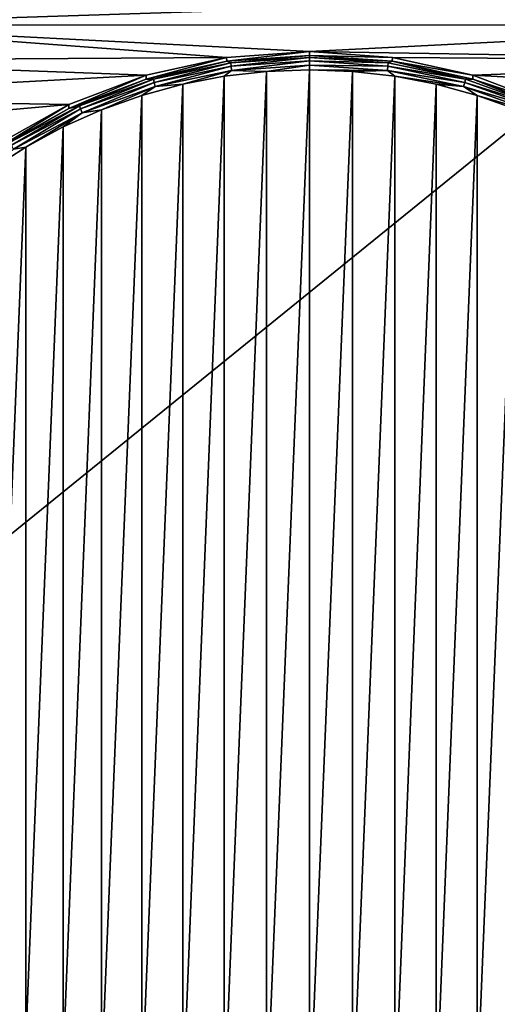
# Model space of a CAD drawing. Header units: metres. Extents: x -134 to 34, y -216 to -20.
# Tile 7 of 72: x -105 to -97, y -203 to -186. Entities that reach past the tile are written whole.
import ezdxf

# ---------------------------------------------------------------- set-up
doc = ezdxf.new("R2010")
doc.units = ezdxf.units.M
doc.layers.add('solid_ORA_A175_SW0003', color=7, linetype='CONTINUOUS')

msp = doc.modelspace()

# ---------------------------------------------------------------- linework, layer by layer
at = {"layer": 'solid_ORA_A175_SW0003'}
for points in [[(-118.5, -205.517151, 13.180001), (-81.5, -205.517151, 13.180001), (-81.5, -175.5159, 13.180001)], [(-118.5, -175.5159, 13.180001), (-118.5, -205.517151, 13.180001), (-81.5, -175.5159, 13.180001)], [(-91.88562, -185.429138, -4.523074), (-108.803772, -185.985733, -4.373936), (-108.110023, -185.425888, -4.523945)], [(-91.88562, -185.429138, -4.523074), (-91.192039, -185.989334, -4.372971), (-108.803772, -185.985733, -4.373936)], [(-101.40612, -186.539902, -4.225448), (-109.457626, -186.591141, -4.211718), (-108.803772, -185.985733, -4.373936)], [(-100, -186.437454, -4.252898), (-108.803772, -185.985733, -4.373936), (-91.192039, -185.989334, -4.372971)], [(-100, -186.437454, -4.252898), (-101.40612, -186.539902, -4.225448), (-108.803772, -185.985733, -4.373936)], [(-100, -186.437454, -4.252898), (-91.192039, -185.989334, -4.372971), (-90.53849, -186.595001, -4.210681)], [(-101.40612, -186.539902, -4.225448), (-102.76931, -186.840866, -4.144803), (-109.457626, -186.591141, -4.211718)], [(-102.770691, -186.905548, -4.386293), (-102.76931, -186.840866, -4.144803), (-101.40612, -186.539902, -4.225448)], [(-101.400993, -186.603577, -4.467206), (-102.770691, -186.905548, -4.386293), (-101.40612, -186.539902, -4.225448)], [(-101.400993, -186.603577, -4.467206), (-101.40612, -186.539902, -4.225448), (-100, -186.437454, -4.252898)], [(-101.400993, -186.603577, -4.467206), (-100, -186.437454, -4.252898), (-100, -186.502151, -4.49438)], [(-101.335602, -186.628845, -4.53952), (-101.400993, -186.603577, -4.467206), (-100, -186.502151, -4.49438)], [(-101.335602, -186.628845, -4.53952), (-100, -186.502151, -4.49438), (-100, -186.536575, -4.564243)], [(-101.335602, -186.628845, -4.53952), (-100, -186.536575, -4.564243), (-101.32943, -186.687119, -4.591172)], [(-101.32943, -186.687119, -4.591172), (-100, -186.536575, -4.564243), (-100, -186.595276, -4.615782)], [(-98.59388, -186.539902, -4.225448), (-100, -186.437454, -4.252898), (-90.53849, -186.595001, -4.210681)], [(-100, -186.502151, -4.49438), (-100, -186.437454, -4.252898), (-98.59388, -186.539902, -4.225448)], [(-98.599007, -186.603577, -4.467206), (-100, -186.502151, -4.49438), (-98.59388, -186.539902, -4.225448)], [(-100, -186.536575, -4.564243), (-100, -186.502151, -4.49438), (-98.599007, -186.603577, -4.467206)], [(-100, -186.536575, -4.564243), (-98.599007, -186.603577, -4.467206), (-98.664398, -186.628845, -4.53952)], [(-100, -186.536575, -4.564243), (-98.664398, -186.628845, -4.53952), (-100, -186.595276, -4.615782)], [(-98.599007, -186.603577, -4.467206), (-98.59388, -186.539902, -4.225448), (-97.23069, -186.840866, -4.144803)], [(-97.23069, -186.840866, -4.144803), (-98.59388, -186.539902, -4.225448), (-90.53849, -186.595001, -4.210681)], [(-102.76931, -186.840866, -4.144803), (-110.061691, -187.234497, -4.03933), (-109.457626, -186.591141, -4.211718)], [(-102.644012, -186.903778, -4.465853), (-102.770691, -186.905548, -4.386293), (-101.400993, -186.603577, -4.467206)], [(-102.644012, -186.903778, -4.465853), (-101.400993, -186.603577, -4.467206), (-101.335602, -186.628845, -4.53952)], [(-102.644012, -186.903778, -4.465853), (-101.335602, -186.628845, -4.53952), (-102.631798, -186.960785, -4.517846)], [(-101.335602, -186.628845, -4.53952), (-101.32943, -186.687119, -4.591172), (-102.631798, -186.960785, -4.517846)], [(-102.631798, -186.960785, -4.517846), (-101.32943, -186.687119, -4.591172), (-102.613503, -187.032196, -4.54365)], [(-101.32943, -186.687119, -4.591172), (-101.32019, -186.760437, -4.616467), (-102.613503, -187.032196, -4.54365)], [(-101.32943, -186.687119, -4.591172), (-100, -186.595276, -4.615782), (-101.32019, -186.760437, -4.616467)], [(-101.32019, -186.760437, -4.616467), (-100, -186.595276, -4.615782), (-100, -186.669235, -4.640905)], [(-101.32019, -186.760437, -4.616467), (-100, -186.669235, -4.640905), (-100.728615, -186.775711, -4.628137)], [(-100, -186.669235, -4.640905), (-100, -186.747101, -4.635801), (-100.728615, -186.775711, -4.628137)], [(-100, -186.595276, -4.615782), (-98.67057, -186.687119, -4.591172), (-100, -186.669235, -4.640905)], [(-98.664398, -186.628845, -4.53952), (-98.67057, -186.687119, -4.591172), (-100, -186.595276, -4.615782)], [(-100, -186.669235, -4.640905), (-98.67981, -186.760437, -4.616467), (-100, -186.747101, -4.635801)], [(-98.67057, -186.687119, -4.591172), (-98.67981, -186.760437, -4.616467), (-100, -186.669235, -4.640905)], [(-98.67057, -186.687119, -4.591172), (-97.368202, -186.960785, -4.517846), (-98.67981, -186.760437, -4.616467)], [(-98.664398, -186.628845, -4.53952), (-97.355988, -186.903778, -4.465853), (-98.67057, -186.687119, -4.591172)], [(-97.355988, -186.903778, -4.465853), (-97.368202, -186.960785, -4.517846), (-98.67057, -186.687119, -4.591172)], [(-98.664398, -186.628845, -4.53952), (-98.599007, -186.603577, -4.467206), (-97.355988, -186.903778, -4.465853)], [(-97.229309, -186.905548, -4.386293), (-98.599007, -186.603577, -4.467206), (-97.23069, -186.840866, -4.144803)], [(-97.355988, -186.903778, -4.465853), (-98.599007, -186.603577, -4.467206), (-97.229309, -186.905548, -4.386293)], [(-97.23069, -186.840866, -4.144803), (-90.53849, -186.595001, -4.210681), (-89.934761, -187.238556, -4.038245)], [(-102.76931, -186.840866, -4.144803), (-104.078506, -187.336624, -4.011965), (-110.061691, -187.234497, -4.03933)], [(-104.078499, -187.401321, -4.253448), (-104.078506, -187.336624, -4.011965), (-102.76931, -186.840866, -4.144803)], [(-102.770691, -186.905548, -4.386293), (-104.078499, -187.401321, -4.253448), (-102.76931, -186.840866, -4.144803)], [(-102.613503, -187.032196, -4.54365), (-101.32019, -186.760437, -4.616467), (-102.148132, -186.992767, -4.569978)], [(-101.32019, -186.760437, -4.616467), (-101.444618, -186.85759, -4.606199), (-102.148132, -186.992767, -4.569978)], [(-102.148125, -204.27449, 0.060647), (-102.148132, -186.992767, -4.569978), (-101.444618, -186.85759, -4.606199)], [(-101.444618, -204.409668, 0.096868), (-102.148125, -204.27449, 0.060647), (-101.444618, -186.85759, -4.606199)], [(-101.32019, -186.760437, -4.616467), (-100.728615, -186.775711, -4.628137), (-101.444618, -186.85759, -4.606199)], [(-101.444618, -204.409668, 0.096868), (-101.444618, -186.85759, -4.606199), (-100.728615, -186.775711, -4.628137)], [(-100.728615, -204.491547, 0.118805), (-101.444618, -204.409668, 0.096868), (-100.728615, -186.775711, -4.628137)], [(-100.728615, -204.491547, 0.118805), (-100, -186.747101, -4.635801), (-100, -204.520142, 0.126469)], [(-100.728615, -204.491547, 0.118805), (-100.728615, -186.775711, -4.628137), (-100, -186.747101, -4.635801)], [(-100, -186.747101, -4.635801), (-99.271385, -186.775711, -4.628137), (-100, -204.520142, 0.126469)], [(-98.67981, -186.760437, -4.616467), (-99.271385, -186.775711, -4.628137), (-100, -186.747101, -4.635801)], [(-99.271385, -186.775711, -4.628137), (-99.271385, -204.491547, 0.118805), (-100, -204.520142, 0.126469)], [(-98.67981, -186.760437, -4.616467), (-98.555382, -186.857574, -4.606199), (-99.271385, -186.775711, -4.628137)], [(-99.271385, -186.775711, -4.628137), (-98.555382, -186.857574, -4.606199), (-99.271385, -204.491547, 0.118805)], [(-98.555382, -186.857574, -4.606199), (-98.555382, -204.409668, 0.096868), (-99.271385, -204.491547, 0.118805)], [(-98.67981, -186.760437, -4.616467), (-97.386497, -187.032196, -4.54365), (-98.555382, -186.857574, -4.606199)], [(-97.368202, -186.960785, -4.517846), (-97.386497, -187.032196, -4.54365), (-98.67981, -186.760437, -4.616467)], [(-98.555382, -186.857574, -4.606199), (-97.851875, -186.992767, -4.569978), (-98.555382, -204.409668, 0.096868)], [(-97.386497, -187.032196, -4.54365), (-97.851875, -186.992767, -4.569978), (-98.555382, -186.857574, -4.606199)], [(-95.921494, -187.336624, -4.011965), (-97.23069, -186.840866, -4.144803), (-89.934761, -187.238556, -4.038245)], [(-97.229309, -186.905548, -4.386293), (-97.23069, -186.840866, -4.144803), (-95.921494, -187.336624, -4.011965)], [(-103.898605, -187.355774, -4.344742), (-104.078499, -187.401321, -4.253448), (-102.770691, -186.905548, -4.386293)], [(-103.898605, -187.355774, -4.344742), (-102.770691, -186.905548, -4.386293), (-102.644012, -186.903778, -4.465853)], [(-103.898605, -187.355774, -4.344742), (-102.644012, -186.903778, -4.465853), (-103.880592, -187.410675, -4.397294)], [(-102.644012, -186.903778, -4.465853), (-102.631798, -186.960785, -4.517846), (-103.880592, -187.410675, -4.397294)], [(-103.880592, -187.410675, -4.397294), (-102.631798, -186.960785, -4.517846), (-103.853615, -187.478973, -4.423936)], [(-102.631798, -186.960785, -4.517846), (-102.613503, -187.032196, -4.54365), (-103.853615, -187.478973, -4.423936)], [(-103.853615, -187.478973, -4.423936), (-102.613503, -187.032196, -4.54365), (-103.52388, -187.425171, -4.454116)], [(-102.613503, -187.032196, -4.54365), (-102.843513, -187.182739, -4.519074), (-103.52388, -187.425171, -4.454116)], [(-102.843506, -204.084518, 0.009743), (-102.843513, -187.182739, -4.519074), (-102.148132, -186.992767, -4.569978)], [(-102.613503, -187.032196, -4.54365), (-102.148132, -186.992767, -4.569978), (-102.843513, -187.182739, -4.519074)], [(-102.148125, -204.27449, 0.060647), (-102.843506, -204.084518, 0.009743), (-102.148132, -186.992767, -4.569978)], [(-97.851875, -186.992767, -4.569978), (-97.851868, -204.27449, 0.060646), (-98.555382, -204.409668, 0.096868)], [(-97.851875, -186.992767, -4.569978), (-97.156494, -187.182739, -4.519074), (-97.851868, -204.27449, 0.060646)], [(-97.386497, -187.032196, -4.54365), (-97.156494, -187.182739, -4.519074), (-97.851875, -186.992767, -4.569978)], [(-97.368202, -186.960785, -4.517846), (-96.119408, -187.410675, -4.397294), (-97.386497, -187.032196, -4.54365)], [(-97.386497, -187.032196, -4.54365), (-96.146385, -187.478973, -4.423936), (-97.156494, -187.182739, -4.519074)], [(-96.119408, -187.410675, -4.397294), (-96.146385, -187.478973, -4.423936), (-97.386497, -187.032196, -4.54365)], [(-97.355988, -186.903778, -4.465853), (-96.101395, -187.355774, -4.344742), (-97.368202, -186.960785, -4.517846)], [(-96.101395, -187.355774, -4.344742), (-96.119408, -187.410675, -4.397294), (-97.368202, -186.960785, -4.517846)], [(-97.355988, -186.903778, -4.465853), (-97.229309, -186.905548, -4.386293), (-96.101395, -187.355774, -4.344742)], [(-95.921501, -187.401321, -4.253448), (-97.229309, -186.905548, -4.386293), (-95.921494, -187.336624, -4.011965)], [(-96.101395, -187.355774, -4.344742), (-97.229309, -186.905548, -4.386293), (-95.921501, -187.401321, -4.253448)], [(-103.523872, -203.842087, -0.055214), (-103.52388, -187.425171, -4.454116), (-102.843513, -187.182739, -4.519074)], [(-102.843506, -204.084518, 0.009743), (-103.523872, -203.842087, -0.055214), (-102.843513, -187.182739, -4.519074)], [(-97.156494, -187.182739, -4.519074), (-97.156487, -204.084518, 0.009742), (-97.851868, -204.27449, 0.060646)], [(-97.156494, -187.182739, -4.519074), (-96.476128, -187.425156, -4.454117), (-97.156487, -204.084518, 0.009742)], [(-96.146385, -187.478973, -4.423936), (-96.476128, -187.425156, -4.454117), (-97.156494, -187.182739, -4.519074)], [(-104.078506, -187.336624, -4.011965), (-110.620262, -187.919479, -3.85579), (-110.061691, -187.234497, -4.03933)], [(-104.078506, -187.336624, -4.011965), (-105.296051, -188.01622, -3.829869), (-110.620262, -187.919479, -3.85579)], [(-105.295204, -188.079849, -4.071637), (-105.296051, -188.01622, -3.829869), (-104.078506, -187.336624, -4.011965)], [(-104.078499, -187.401321, -4.253448), (-105.295204, -188.079849, -4.071637), (-104.078506, -187.336624, -4.011965)], [(-105.073822, -187.975616, -4.178652), (-104.078499, -187.401321, -4.253448), (-103.898605, -187.355774, -4.344742)], [(-105.073822, -187.975616, -4.178652), (-103.898605, -187.355774, -4.344742), (-105.050385, -188.027679, -4.231972)], [(-103.898605, -187.355774, -4.344742), (-103.880592, -187.410675, -4.397294), (-105.050385, -188.027679, -4.231972)], [(-105.073822, -187.975616, -4.178652), (-105.295204, -188.079849, -4.071637), (-104.078499, -187.401321, -4.253448)], [(-105.050385, -188.027679, -4.231972), (-103.880592, -187.410675, -4.397294), (-105.015274, -188.091675, -4.259763)], [(-103.880592, -187.410675, -4.397294), (-103.853615, -187.478973, -4.423936), (-105.015274, -188.091675, -4.259763)], [(-105.015274, -188.091675, -4.259763), (-103.853615, -187.478973, -4.423936), (-104.808388, -188.05806, -4.284534)], [(-103.853615, -187.478973, -4.423936), (-104.177551, -187.716171, -4.376143), (-104.808388, -188.05806, -4.284534)], [(-104.177544, -203.551086, -0.133187), (-104.177551, -187.716171, -4.376143), (-103.52388, -187.425171, -4.454116)], [(-103.853615, -187.478973, -4.423936), (-103.52388, -187.425171, -4.454116), (-104.177551, -187.716171, -4.376143)], [(-103.523872, -203.842087, -0.055214), (-104.177544, -203.551086, -0.133187), (-103.52388, -187.425171, -4.454116)], [(-96.476128, -187.425156, -4.454117), (-96.47612, -203.842087, -0.055215), (-97.156487, -204.084518, 0.009742)], [(-104.808372, -203.209198, -0.224795), (-104.808388, -188.05806, -4.284534), (-104.177551, -187.716171, -4.376143)], [(-104.177544, -203.551086, -0.133187), (-104.808372, -203.209198, -0.224795), (-104.177551, -187.716171, -4.376143)], [(-105.410835, -202.820435, -0.328965), (-105.410858, -188.446823, -4.180363), (-104.808388, -188.05806, -4.284534)], [(-105.015274, -188.091675, -4.259763), (-104.808388, -188.05806, -4.284534), (-105.410858, -188.446823, -4.180363)], [(-104.808372, -203.209198, -0.224795), (-105.410835, -202.820435, -0.328965), (-104.808388, -188.05806, -4.284534)]]:
    msp.add_3dface(points, dxfattribs=at)

doc.saveas('drawing.dxf')
